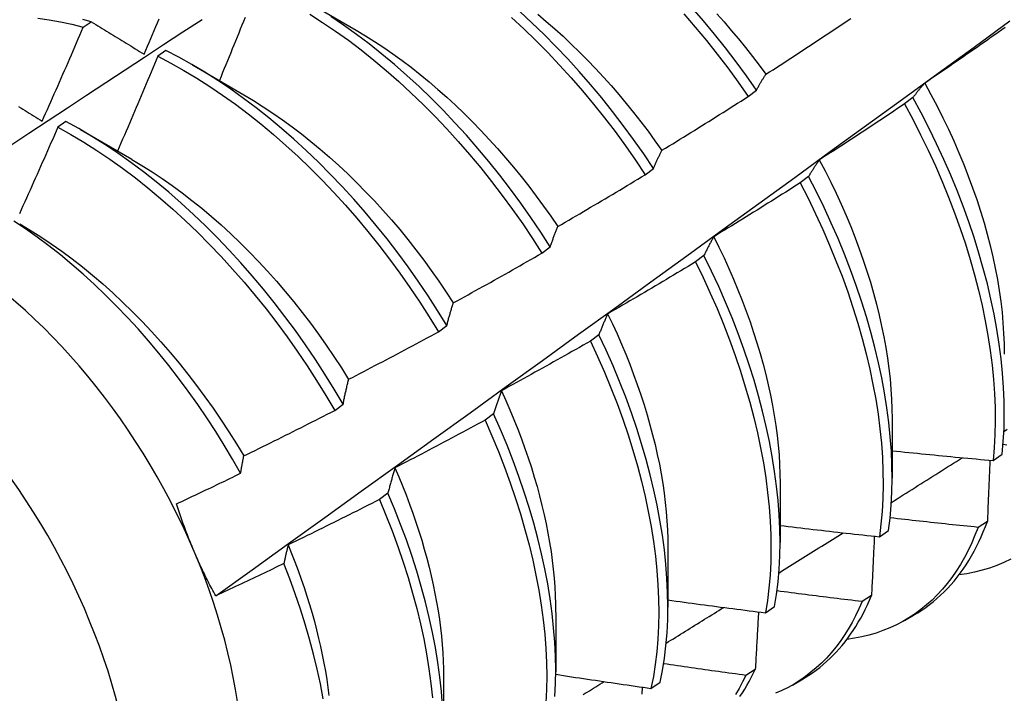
# Model space of a CAD drawing. Header units: inches. Extents: x 16 to 426, y 46 to 198.
# Tile 79 of 111: x 385.084 to 385.39, y 171.714 to 171.923. Entities that reach past the tile are written whole.
import ezdxf

# ---------------------------------------------------------------- set-up
doc = ezdxf.new("R2010")
doc.units = ezdxf.units.IN
doc.header["$MEASUREMENT"] = 0
doc.layers.add('Visible Edges(ANSI)', color=7, linetype='Continuous', lineweight=25)
doc.layers.add('Visible Tangent Edges(ANSI)', color=7, linetype='Continuous', lineweight=25)

msp = doc.modelspace()

# ---------------------------------------------------------------- linework, layer by layer
at = {"layer": 'Visible Edges(ANSI)'}
for p, q in [((385.17289, 171.92898), (385.18884, 171.91975)), ((385.10417, 171.92068), (385.10668, 171.92238)), ((385.1298, 171.91342), (385.12729, 171.91164)), ((385.1381, 171.90894), (385.15405, 171.89971)), ((385.31049, 171.89916), (385.31307, 171.90112)), ((385.36164, 171.89883), (385.35903, 171.89685)), ((385.0988, 171.89141), (385.0963, 171.88962)), ((385.1033, 171.8889), (385.11925, 171.87967)), ((385.27855, 171.87487), (385.28113, 171.87683)), ((385.32925, 171.87431), (385.32663, 171.87233)), ((385.24652, 171.85051), (385.24911, 171.85248)), ((385.29677, 171.84977), (385.29414, 171.84778)), ((385.21441, 171.82612), (385.217, 171.82809)), ((385.26419, 171.8252), (385.26155, 171.82321)), ((385.18221, 171.80167), (385.18481, 171.80365)), ((385.23151, 171.80061), (385.22887, 171.79863)), ((385.35521, 171.7991), (385.35518, 171.78066)), ((385.38648, 171.78613), (385.38932, 171.78805)), ((385.32041, 171.77906), (385.32039, 171.76062)), ((385.19873, 171.77602), (385.19608, 171.77403)), ((385.38472, 171.76724), (385.38182, 171.76537)), ((385.35122, 171.76245), (385.35407, 171.76436)), ((385.28561, 171.75902), (385.28559, 171.74058)), ((385.34877, 171.74419), (385.34586, 171.74233)), ((385.25081, 171.73898), (385.25079, 171.72054)), ((385.31584, 171.73886), (385.3187, 171.74077)), ((385.35903, 171.73646), (385.36185, 171.73808)), ((385.3127, 171.72125), (385.30979, 171.7194)), ((385.21601, 171.71894), (385.21599, 171.7005)), ((385.28034, 171.71538), (385.28322, 171.71727)), ((385.32424, 171.71642), (385.32705, 171.71804))]:
    msp.add_line(p, q, dxfattribs=at)
at = {"layer": 'Visible Edges(ANSI)', "flags": 128}
for points in [[(385.28113, 171.87683), (385.27809, 171.88135), (385.27496, 171.88581), (385.27174, 171.89019), (385.26845, 171.89449), (385.26507, 171.89872), (385.26162, 171.90285), (385.2581, 171.9069), (385.25452, 171.91084), (385.25087, 171.91468), (385.24717, 171.91842), (385.24341, 171.92204), (385.23961, 171.92555)], [(385.31307, 171.90112), (385.30995, 171.90558), (385.30674, 171.90997), (385.30344, 171.91428), (385.30007, 171.91851), (385.29663, 171.92265), (385.29311, 171.9267)], [(385.04556, 171.86009), (385.05152, 171.86406), (385.05749, 171.86803), (385.06345, 171.87199), (385.06942, 171.87595), (385.07538, 171.8799), (385.08135, 171.88385), (385.08732, 171.8878), (385.09328, 171.89174), (385.09925, 171.89568), (385.10522, 171.89961), (385.11119, 171.90354), (385.11717, 171.90746), (385.12314, 171.91138), (385.12911, 171.91529), (385.13508, 171.9192), (385.14106, 171.92311)], [(385.09013, 171.9235), (385.0936, 171.923), (385.09709, 171.92237), (385.10062, 171.92159), (385.10417, 171.92068)], [(385.10668, 171.92238), (385.10405, 171.92306)], [(385.10668, 171.92238), (385.10736, 171.92196), (385.10803, 171.92155), (385.1087, 171.92113), (385.10938, 171.92072), (385.11005, 171.9203), (385.11073, 171.91989), (385.11141, 171.91947), (385.11209, 171.91905), (385.11276, 171.91863), (385.11344, 171.91822), (385.11412, 171.9178), (385.11481, 171.91738), (385.11549, 171.91696), (385.11617, 171.91654), (385.11685, 171.91612), (385.11754, 171.91569), (385.11822, 171.91527), (385.11891, 171.91485), (385.1196, 171.91443), (385.12028, 171.914), (385.12097, 171.91358), (385.12166, 171.91315), (385.12235, 171.91273), (385.12304, 171.9123)], [(385.12304, 171.9123), (385.12356, 171.91352), (385.12408, 171.91474), (385.1246, 171.91596), (385.12512, 171.91719), (385.12563, 171.91841), (385.12615, 171.91963), (385.12666, 171.92085), (385.12717, 171.92207), (385.12769, 171.9233)], [(385.14528, 171.74409), (385.15659, 171.75222), (385.16788, 171.76035), (385.17917, 171.76847), (385.19044, 171.7766), (385.2017, 171.78473), (385.21296, 171.79285), (385.2242, 171.80098), (385.23544, 171.8091), (385.24666, 171.81722), (385.25787, 171.82534), (385.26908, 171.83346), (385.28027, 171.84158), (385.29146, 171.84969), (385.30263, 171.85781), (385.3138, 171.86592), (385.32495, 171.87402), (385.3361, 171.88213), (385.34724, 171.89023), (385.35837, 171.89833), (385.36949, 171.90643), (385.3806, 171.91452), (385.3917, 171.92261)], [(385.15438, 171.92371), (385.15389, 171.92249), (385.1534, 171.92126), (385.1529, 171.92004), (385.15241, 171.91881), (385.15191, 171.91759), (385.15142, 171.91636), (385.15092, 171.91514), (385.15042, 171.91391), (385.14993, 171.91269), (385.14943, 171.91146), (385.14893, 171.91024), (385.14843, 171.90902), (385.14792, 171.9078), (385.14742, 171.90657), (385.14692, 171.90535), (385.14642, 171.90413)], [(385.17444, 171.92475), (385.17846, 171.92217), (385.18247, 171.91946), (385.18645, 171.9166), (385.1904, 171.9136), (385.19433, 171.91047), (385.19821, 171.90721), (385.20206, 171.90383), (385.20587, 171.90032), (385.20962, 171.8967), (385.21333, 171.89296), (385.21697, 171.88912), (385.22055, 171.88517), (385.22407, 171.88113), (385.22752, 171.87699), (385.23089, 171.87277), (385.23419, 171.86846), (385.2374, 171.86407), (385.24053, 171.85962), (385.24357, 171.8551), (385.24652, 171.85051)], [(385.24911, 171.85248), (385.24615, 171.85706), (385.24311, 171.86158), (385.23997, 171.86603), (385.23675, 171.87041), (385.23345, 171.87471), (385.23007, 171.87893), (385.22662, 171.88306), (385.22309, 171.8871), (385.21951, 171.89103), (385.21586, 171.89487), (385.21215, 171.8986), (385.20839, 171.90221), (385.20458, 171.90571), (385.20073, 171.90909), (385.19684, 171.91234), (385.19291, 171.91546), (385.18896, 171.91844), (385.18497, 171.92129), (385.18097, 171.92399)], [(385.23709, 171.92366), (385.24089, 171.92015), (385.24464, 171.91652), (385.24834, 171.91278), (385.25198, 171.90893), (385.25556, 171.90497), (385.25908, 171.90092), (385.26252, 171.89678), (385.26589, 171.89255), (385.26918, 171.88824), (385.27239, 171.88385), (385.27551, 171.87939), (385.27855, 171.87487)], [(385.24524, 171.92467), (385.24787, 171.92246), (385.25048, 171.92018), (385.25306, 171.91784), (385.25562, 171.91543), (385.25815, 171.91296), (385.26065, 171.91044), (385.26312, 171.90785), (385.26556, 171.90521), (385.26796, 171.90252), (385.27033, 171.89978), (385.27266, 171.89699), (385.27496, 171.89416), (385.27721, 171.89128), (385.27942, 171.88837), (385.28159, 171.88541), (385.28371, 171.88242)], [(385.29057, 171.92478), (385.29408, 171.92072), (385.29752, 171.91657), (385.30088, 171.91234), (385.30417, 171.90802), (385.30737, 171.90363), (385.31049, 171.89916)], [(385.30075, 171.92486), (385.30303, 171.9223), (385.30527, 171.9197), (385.30748, 171.91705), (385.30966, 171.91435), (385.3118, 171.91162), (385.3139, 171.90885), (385.31596, 171.90604)], [(385.316, 171.90606), (385.3171, 171.90677), (385.31821, 171.90748), (385.31931, 171.9082), (385.32042, 171.90891), (385.32152, 171.90962), (385.32262, 171.91034), (385.32373, 171.91106), (385.32483, 171.91178), (385.32593, 171.9125), (385.32703, 171.91322), (385.32813, 171.91394), (385.32923, 171.91466), (385.33032, 171.91538), (385.33142, 171.91611), (385.33252, 171.91683), (385.33361, 171.91756), (385.33471, 171.91828), (385.33581, 171.91901), (385.3369, 171.91974), (385.33799, 171.92047), (385.33909, 171.9212), (385.34018, 171.92194), (385.34127, 171.92267), (385.34236, 171.9234)], [(385.09143, 171.89148), (385.09197, 171.89269), (385.09251, 171.8939), (385.09305, 171.89512), (385.09359, 171.89633), (385.09413, 171.89754), (385.09467, 171.89876), (385.0952, 171.89997), (385.09574, 171.90119), (385.09627, 171.90241), (385.0968, 171.90362), (385.09733, 171.90484), (385.09787, 171.90605), (385.0984, 171.90727), (385.09893, 171.90849), (385.09945, 171.90971), (385.09998, 171.91092), (385.10051, 171.91214), (385.10103, 171.91336), (385.10156, 171.91458), (385.10208, 171.9158), (385.10261, 171.91702), (385.10313, 171.91824), (385.10365, 171.91946), (385.10417, 171.92068)], [(385.18885, 171.91974), (385.19172, 171.91803), (385.19458, 171.91624), (385.19743, 171.91436), (385.20027, 171.9124), (385.2031, 171.91035), (385.20591, 171.90822), (385.2087, 171.90602), (385.21148, 171.90374), (385.21423, 171.90138), (385.21696, 171.89895), (385.21966, 171.89646), (385.22233, 171.89389), (385.22497, 171.89127), (385.22758, 171.88858), (385.23015, 171.88583), (385.23269, 171.88302), (385.23519, 171.88016), (385.23764, 171.87725), (385.24005, 171.87428), (385.24242, 171.87127), (385.24474, 171.86821), (385.24701, 171.86511), (385.24923, 171.86197), (385.2514, 171.85879)], [(385.39025, 171.92057), (385.38918, 171.91981), (385.3881, 171.91905), (385.38702, 171.91829), (385.38594, 171.91753), (385.38487, 171.91678), (385.38379, 171.91602), (385.38271, 171.91527), (385.38162, 171.91451), (385.38054, 171.91376), (385.37946, 171.91301), (385.37838, 171.91226), (385.37729, 171.91151), (385.37621, 171.91076), (385.37512, 171.91001), (385.37404, 171.90927), (385.37295, 171.90852), (385.37187, 171.90778), (385.37078, 171.90703), (385.36969, 171.90629), (385.3686, 171.90555), (385.36751, 171.90481), (385.36642, 171.90407), (385.36533, 171.90333)], [(385.217, 171.82809), (385.21414, 171.83272), (385.21118, 171.83729), (385.20813, 171.84181), (385.20498, 171.84625), (385.20176, 171.85063), (385.19845, 171.85492), (385.19507, 171.85914), (385.19161, 171.86326), (385.18809, 171.86729), (385.18449, 171.87123), (385.18084, 171.87506), (385.17713, 171.87878), (385.17337, 171.88238), (385.16956, 171.88587), (385.1657, 171.88924), (385.16181, 171.89249), (385.15788, 171.8956), (385.15392, 171.89857), (385.14994, 171.90141), (385.14593, 171.90411), (385.14191, 171.90666), (385.13788, 171.90907), (385.13384, 171.91132), (385.1298, 171.91342)], [(385.12729, 171.91164), (385.12678, 171.91042), (385.12627, 171.90919), (385.12576, 171.90796), (385.12525, 171.90673), (385.12473, 171.90551), (385.12422, 171.90428), (385.1237, 171.90305), (385.12319, 171.90182), (385.12267, 171.9006), (385.12215, 171.89937), (385.12163, 171.89815), (385.12111, 171.89692), (385.12059, 171.8957), (385.12007, 171.89447), (385.11955, 171.89325), (385.11903, 171.89202), (385.11851, 171.8908), (385.11798, 171.88957), (385.11746, 171.88835), (385.11693, 171.88713), (385.1164, 171.8859), (385.11588, 171.88468), (385.11535, 171.88346), (385.11482, 171.88223)], [(385.12729, 171.91164), (385.13134, 171.90953), (385.13538, 171.90727), (385.13941, 171.90486), (385.14343, 171.90229), (385.14743, 171.89958), (385.15141, 171.89673), (385.15537, 171.89375), (385.1593, 171.89062), (385.16319, 171.88737), (385.16704, 171.88399), (385.17084, 171.8805), (385.1746, 171.87688), (385.17831, 171.87315), (385.18196, 171.86931), (385.18554, 171.86537), (385.18907, 171.86133), (385.19252, 171.8572), (385.1959, 171.85298), (385.1992, 171.84868), (385.20241, 171.8443), (385.20555, 171.83985), (385.20859, 171.83533), (385.21155, 171.83075), (385.21441, 171.82612)], [(385.31307, 171.90112), (385.31319, 171.90134), (385.3133, 171.90156), (385.31342, 171.90178), (385.31354, 171.90199), (385.31366, 171.9022), (385.31378, 171.90242), (385.3139, 171.90263), (385.31402, 171.90284), (385.31414, 171.90305), (385.31426, 171.90326), (385.31438, 171.90347), (385.3145, 171.90367), (385.31462, 171.90388), (385.31475, 171.90408), (385.31487, 171.90428), (385.31499, 171.90449), (385.31512, 171.90469), (385.31524, 171.90489), (385.31537, 171.90508), (385.31549, 171.90528), (385.31562, 171.90548), (385.31574, 171.90567), (385.31587, 171.90587), (385.316, 171.90606)], [(385.36533, 171.90333), (385.36517, 171.90316), (385.36501, 171.90298), (385.36485, 171.9028), (385.36469, 171.90262), (385.36454, 171.90244), (385.36438, 171.90226), (385.36422, 171.90208), (385.36406, 171.9019), (385.36391, 171.90171), (385.36375, 171.90153), (385.3636, 171.90134), (385.36344, 171.90115), (385.36329, 171.90097), (385.36314, 171.90078), (385.36299, 171.90059), (385.36283, 171.90039), (385.36268, 171.9002), (385.36253, 171.90001), (385.36238, 171.89981), (385.36223, 171.89962), (385.36208, 171.89942), (385.36194, 171.89922), (385.36179, 171.89903), (385.36164, 171.89883)], [(385.36529, 171.90333), (385.36723, 171.89976), (385.36911, 171.89618), (385.37091, 171.89258), (385.37264, 171.88897), (385.3743, 171.88534), (385.37588, 171.88171), (385.37738, 171.87808), (385.37881, 171.87444), (385.38015, 171.87081), (385.38141, 171.86719), (385.38259, 171.86358), (385.38369, 171.85998), (385.38469, 171.8564), (385.38561, 171.85285), (385.38644, 171.84932), (385.38718, 171.84581), (385.38784, 171.84234), (385.3884, 171.8389), (385.38888, 171.8355), (385.38927, 171.83214), (385.38957, 171.82883), (385.38978, 171.82556), (385.38991, 171.82234), (385.38995, 171.81918)], [(385.15403, 171.89968), (385.15704, 171.89788), (385.16004, 171.89599), (385.16303, 171.89401), (385.16601, 171.89194), (385.16897, 171.88978), (385.17191, 171.88753), (385.17484, 171.8852), (385.17774, 171.88279), (385.18061, 171.8803), (385.18346, 171.87774), (385.18627, 171.8751), (385.18905, 171.87238), (385.1918, 171.8696), (385.19451, 171.86675), (385.19718, 171.86383), (385.1998, 171.86085), (385.20238, 171.85781), (385.2049, 171.85471), (385.20738, 171.85155), (385.20981, 171.84835), (385.21218, 171.84509), (385.2145, 171.84179), (385.21676, 171.83845), (385.21896, 171.83507)], [(385.28373, 171.88245), (385.28486, 171.88313), (385.28598, 171.88382), (385.2871, 171.88451), (385.28822, 171.88519), (385.28934, 171.88588), (385.29046, 171.88657), (385.29158, 171.88726), (385.29269, 171.88796), (385.29381, 171.88865), (385.29493, 171.88934), (385.29604, 171.89004), (385.29716, 171.89073), (385.29827, 171.89143), (385.29939, 171.89213), (385.3005, 171.89283), (385.30161, 171.89353), (385.30273, 171.89423), (385.30384, 171.89493), (385.30495, 171.89563), (385.30606, 171.89634), (385.30717, 171.89704), (385.30828, 171.89775), (385.30939, 171.89846), (385.31049, 171.89916)], [(385.38932, 171.78805), (385.38968, 171.79203), (385.3899, 171.7961), (385.38998, 171.80026), (385.38993, 171.80451), (385.38975, 171.80885), (385.38943, 171.81325), (385.38898, 171.81773), (385.38839, 171.82227), (385.38767, 171.82687), (385.38682, 171.83152), (385.38583, 171.83622), (385.38472, 171.84096), (385.38347, 171.84573), (385.38209, 171.85053), (385.38059, 171.85536), (385.37896, 171.8602), (385.37721, 171.86506), (385.37533, 171.86992), (385.37334, 171.87477), (385.37122, 171.87962), (385.36899, 171.88446), (385.36665, 171.88927), (385.3642, 171.89407), (385.36164, 171.89883)], [(385.08412, 171.896), (385.08478, 171.89559), (385.08545, 171.89518), (385.08611, 171.89477), (385.08677, 171.89436), (385.08743, 171.89395), (385.0881, 171.89354), (385.08876, 171.89313), (385.08943, 171.89271), (385.0901, 171.8923), (385.09077, 171.89189), (385.09143, 171.89148)], [(385.35903, 171.89685), (385.35793, 171.89611), (385.35684, 171.89538), (385.35575, 171.89464), (385.35465, 171.89391), (385.35356, 171.89318), (385.35246, 171.89245), (385.35136, 171.89172), (385.35026, 171.89099), (385.34917, 171.89027), (385.34807, 171.88954), (385.34697, 171.88881), (385.34587, 171.88809), (385.34477, 171.88737), (385.34366, 171.88664), (385.34256, 171.88592), (385.34146, 171.8852), (385.34036, 171.88448), (385.33925, 171.88377), (385.33815, 171.88305), (385.33704, 171.88233), (385.33594, 171.88162), (385.33483, 171.8809), (385.33372, 171.88019), (385.33262, 171.87948)], [(385.35903, 171.89685), (385.36158, 171.89208), (385.36402, 171.88729), (385.36636, 171.88247), (385.36858, 171.87763), (385.37068, 171.87278), (385.37267, 171.86793), (385.37453, 171.86307), (385.37628, 171.85822), (385.3779, 171.85337), (385.37939, 171.84855), (385.38076, 171.84375), (385.38199, 171.83898), (385.3831, 171.83424), (385.38408, 171.82954), (385.38492, 171.8249), (385.38563, 171.8203), (385.38621, 171.81577), (385.38665, 171.8113), (385.38696, 171.80689), (385.38713, 171.80257), (385.38717, 171.79832), (385.38707, 171.79417), (385.38684, 171.7901), (385.38648, 171.78613)], [(385.18481, 171.80365), (385.18204, 171.80833), (385.17917, 171.81295), (385.1762, 171.81752), (385.17314, 171.82203), (385.17, 171.82647), (385.16677, 171.83084), (385.16346, 171.83514), (385.16007, 171.83934), (385.15661, 171.84346), (385.15308, 171.84749), (385.14948, 171.85142), (385.14582, 171.85524), (385.14211, 171.85895), (385.13835, 171.86256), (385.13453, 171.86604), (385.13068, 171.8694), (385.12678, 171.87263), (385.12285, 171.87574), (385.11889, 171.87871), (385.1149, 171.88154), (385.1109, 171.88423), (385.10688, 171.88677), (385.10284, 171.88917), (385.0988, 171.89141)], [(385.0963, 171.88962), (385.09576, 171.8884), (385.09523, 171.88718), (385.09469, 171.88595), (385.09416, 171.88473), (385.09362, 171.88351), (385.09308, 171.88228), (385.09254, 171.88106), (385.092, 171.87984), (385.09146, 171.87862), (385.09092, 171.87739), (385.09038, 171.87617), (385.08984, 171.87495), (385.08929, 171.87373), (385.08875, 171.87251), (385.0882, 171.87129), (385.08766, 171.87007), (385.08711, 171.86885), (385.08656, 171.86763), (385.08601, 171.86641), (385.08547, 171.86519), (385.08492, 171.86398), (385.08436, 171.86276)], [(385.0963, 171.88962), (385.10034, 171.88737), (385.10437, 171.88496), (385.10839, 171.88241), (385.1124, 171.87971), (385.11638, 171.87687), (385.12034, 171.87389), (385.12426, 171.87077), (385.12816, 171.86753), (385.13201, 171.86416), (385.13582, 171.86067), (385.13958, 171.85706), (385.14329, 171.85333), (385.14694, 171.8495), (385.15053, 171.84557), (385.15406, 171.84153), (385.15752, 171.83741), (385.1609, 171.83319), (385.1642, 171.82889), (385.16743, 171.82452), (385.17057, 171.82007), (385.17362, 171.81556), (385.17658, 171.81098), (385.17944, 171.80635), (385.18221, 171.80167)], [(385.28113, 171.87683), (385.28123, 171.87708), (385.28134, 171.87732), (385.28144, 171.87757), (385.28155, 171.87781), (385.28165, 171.87805), (385.28176, 171.8783), (385.28186, 171.87854), (385.28197, 171.87877), (385.28208, 171.87901), (385.28219, 171.87925), (385.28229, 171.87949), (385.2824, 171.87972), (385.28251, 171.87995), (385.28262, 171.88019), (385.28273, 171.88042), (385.28284, 171.88065), (385.28295, 171.88088), (385.28306, 171.8811), (385.28317, 171.88133), (385.28328, 171.88156), (385.2834, 171.88178), (385.28351, 171.88201), (385.28362, 171.88223), (385.28373, 171.88245)], [(385.11924, 171.87961), (385.12239, 171.87774), (385.12553, 171.87576), (385.12865, 171.87369), (385.13176, 171.87152), (385.13485, 171.86925), (385.13792, 171.86689), (385.14097, 171.86444), (385.14399, 171.8619), (385.14698, 171.85926), (385.14994, 171.85655), (385.15286, 171.85375), (385.15574, 171.85086), (385.15859, 171.8479), (385.16138, 171.84487), (385.16414, 171.84177), (385.16685, 171.8386), (385.1695, 171.83537), (385.17211, 171.83208), (385.17466, 171.82874), (385.17715, 171.82534), (385.17958, 171.8219), (385.18195, 171.81841), (385.18426, 171.81488), (385.1865, 171.81131)], [(385.33262, 171.87948), (385.33247, 171.87928), (385.33232, 171.87907), (385.33218, 171.87887), (385.33203, 171.87866), (385.33189, 171.87845), (385.33174, 171.87824), (385.3316, 171.87804), (385.33146, 171.87782), (385.33132, 171.87761), (385.33118, 171.8774), (385.33103, 171.87719), (385.33089, 171.87697), (385.33075, 171.87676), (385.33062, 171.87654), (385.33048, 171.87632), (385.33034, 171.8761), (385.3302, 171.87588), (385.33006, 171.87566), (385.32993, 171.87544), (385.32979, 171.87521), (385.32966, 171.87499), (385.32952, 171.87476), (385.32939, 171.87454), (385.32925, 171.87431)], [(385.33258, 171.87946), (385.33438, 171.87604), (385.33611, 171.8726), (385.33777, 171.86915), (385.33936, 171.8657), (385.34088, 171.86223), (385.34232, 171.85876), (385.34369, 171.85529), (385.34499, 171.85183), (385.34621, 171.84837), (385.34735, 171.84491), (385.34842, 171.84147), (385.34941, 171.83805), (385.35032, 171.83464), (385.35116, 171.83125), (385.35192, 171.82788), (385.35259, 171.82454), (385.3532, 171.82123), (385.35372, 171.81795), (385.35416, 171.8147), (385.35452, 171.8115), (385.35481, 171.80833), (385.35501, 171.80521), (385.35513, 171.80213), (385.35518, 171.79911)], [(385.2514, 171.85879), (385.25254, 171.85945), (385.25368, 171.86011), (385.25482, 171.86077), (385.25595, 171.86143), (385.25709, 171.86209), (385.25822, 171.86275), (385.25936, 171.86342), (385.26049, 171.86408), (385.26162, 171.86475), (385.26276, 171.86542), (385.26389, 171.86608), (385.26502, 171.86675), (385.26615, 171.86742), (385.26728, 171.86809), (385.26841, 171.86877), (385.26954, 171.86944), (385.27067, 171.87012), (385.27179, 171.87079), (385.27292, 171.87147), (385.27405, 171.87214), (385.27517, 171.87282), (385.2763, 171.8735), (385.27742, 171.87418), (385.27855, 171.87487)], [(385.35407, 171.76436), (385.35455, 171.76824), (385.35489, 171.77223), (385.35511, 171.7763), (385.35518, 171.78047), (385.35513, 171.78473), (385.35494, 171.78907), (385.35461, 171.79348), (385.35415, 171.79796), (385.35356, 171.8025), (385.35283, 171.8071), (385.35197, 171.81176), (385.35097, 171.81646), (385.34985, 171.8212), (385.34859, 171.82598), (385.34721, 171.83078), (385.3457, 171.83561), (385.34406, 171.84045), (385.3423, 171.84531), (385.34042, 171.85016), (385.33842, 171.85502), (385.3363, 171.85987), (385.33406, 171.86471), (385.33171, 171.86952), (385.32925, 171.87431)], [(385.32663, 171.87233), (385.32552, 171.87162), (385.32441, 171.87091), (385.3233, 171.87021), (385.32219, 171.8695), (385.32108, 171.8688), (385.31996, 171.86809), (385.31885, 171.86739), (385.31773, 171.86669), (385.31662, 171.86599), (385.3155, 171.86529), (385.31439, 171.86459), (385.31327, 171.86389), (385.31215, 171.8632), (385.31103, 171.8625), (385.30991, 171.86181), (385.30879, 171.86111), (385.30767, 171.86042), (385.30655, 171.85973), (385.30543, 171.85904), (385.30431, 171.85835), (385.30319, 171.85766), (385.30206, 171.85698), (385.30094, 171.85629), (385.29982, 171.85561)], [(385.32663, 171.87233), (385.32908, 171.86754), (385.33142, 171.86272), (385.33365, 171.85788), (385.33576, 171.85303), (385.33775, 171.84818), (385.33963, 171.84332), (385.34138, 171.83846), (385.34301, 171.83362), (385.34451, 171.8288), (385.34588, 171.82399), (385.34713, 171.81922), (385.34824, 171.81448), (385.34922, 171.80978), (385.35008, 171.80513), (385.35079, 171.80053), (385.35138, 171.796), (385.35183, 171.79152), (385.35214, 171.78711), (385.35232, 171.78278), (385.35237, 171.77854), (385.35228, 171.77437), (385.35206, 171.7703), (385.35171, 171.76632), (385.35122, 171.76245)], [(385.15301, 171.78216), (385.15052, 171.78653), (385.14794, 171.79086), (385.14527, 171.79514), (385.14252, 171.79937), (385.13968, 171.80354), (385.13676, 171.80764), (385.13377, 171.81168), (385.13071, 171.81564), (385.12759, 171.81951), (385.12441, 171.8233), (385.12117, 171.82699), (385.11787, 171.83058), (385.11452, 171.83408), (385.11112, 171.83748), (385.10768, 171.84076), (385.10419, 171.84394), (385.10066, 171.84701), (385.0971, 171.84996), (385.09351, 171.85279), (385.0899, 171.85548), (385.08628, 171.85804), (385.08264, 171.86047)], [(385.08446, 171.8596), (385.08773, 171.85765), (385.091, 171.85559), (385.09426, 171.85342), (385.09749, 171.85113), (385.10071, 171.84874), (385.10391, 171.84624), (385.10707, 171.84365), (385.11021, 171.84095), (385.11332, 171.83816), (385.11639, 171.83528), (385.11942, 171.83232), (385.12241, 171.82927), (385.12536, 171.82614), (385.12826, 171.82293), (385.13111, 171.81966), (385.1339, 171.81631), (385.13664, 171.81291), (385.13932, 171.80944), (385.14194, 171.80591), (385.14449, 171.80233), (385.14697, 171.7987), (385.14938, 171.79503), (385.15172, 171.79131), (385.15397, 171.78755)], [(385.24911, 171.85248), (385.2492, 171.85276), (385.24929, 171.85303), (385.24938, 171.85331), (385.24948, 171.85358), (385.24957, 171.85385), (385.24966, 171.85412), (385.24975, 171.85439), (385.24985, 171.85466), (385.24994, 171.85492), (385.25004, 171.85519), (385.25013, 171.85545), (385.25023, 171.85572), (385.25032, 171.85598), (385.25042, 171.85624), (385.25052, 171.8565), (385.25061, 171.85676), (385.25071, 171.85702), (385.25081, 171.85727), (385.25091, 171.85753), (385.25101, 171.85778), (385.2511, 171.85804), (385.2512, 171.85829), (385.2513, 171.85854), (385.2514, 171.85879)], [(385.29982, 171.85561), (385.29968, 171.85537), (385.29955, 171.85514), (385.29942, 171.85491), (385.29929, 171.85468), (385.29916, 171.85444), (385.29903, 171.8542), (385.2989, 171.85397), (385.29877, 171.85373), (385.29864, 171.85349), (385.29851, 171.85325), (385.29838, 171.85301), (385.29826, 171.85276), (385.29813, 171.85252), (385.298, 171.85227), (385.29788, 171.85203), (385.29775, 171.85178), (385.29763, 171.85153), (385.2975, 171.85128), (385.29738, 171.85103), (385.29726, 171.85078), (385.29713, 171.85053), (385.29701, 171.85028), (385.29689, 171.85002), (385.29677, 171.84977)], [(385.2998, 171.85561), (385.30144, 171.85233), (385.30301, 171.84904), (385.30451, 171.84574), (385.30596, 171.84244), (385.30733, 171.83913), (385.30865, 171.83582), (385.30989, 171.83251), (385.31108, 171.82921), (385.31219, 171.82591), (385.31323, 171.82262), (385.31421, 171.81934), (385.31512, 171.81608), (385.31596, 171.81284), (385.31673, 171.80961), (385.31742, 171.80641), (385.31805, 171.80324), (385.3186, 171.80009), (385.31908, 171.79697), (385.31949, 171.79389), (385.31982, 171.79085), (385.32008, 171.78784), (385.32026, 171.78487), (385.32036, 171.78195), (385.32039, 171.77908)], [(385.219, 171.83508), (385.22016, 171.83571), (385.22131, 171.83635), (385.22246, 171.83698), (385.22361, 171.83761), (385.22476, 171.83825), (385.22592, 171.83889), (385.22706, 171.83952), (385.22821, 171.84016), (385.22936, 171.8408), (385.23051, 171.84144), (385.23166, 171.84208), (385.2328, 171.84272), (385.23395, 171.84337), (385.2351, 171.84401), (385.23624, 171.84466), (385.23739, 171.8453), (385.23853, 171.84595), (385.23967, 171.8466), (385.24081, 171.84725), (385.24196, 171.8479), (385.2431, 171.84855), (385.24424, 171.84921), (385.24538, 171.84986), (385.24652, 171.85051)], [(385.3187, 171.74077), (385.3193, 171.74455), (385.31977, 171.74844), (385.32011, 171.75243), (385.32032, 171.75651), (385.32039, 171.76069), (385.32032, 171.76495), (385.32012, 171.76929), (385.31979, 171.7737), (385.31932, 171.77819), (385.31872, 171.78273), (385.31798, 171.78734), (385.31711, 171.792), (385.31611, 171.7967), (385.31498, 171.80144), (385.31372, 171.80622), (385.31232, 171.81103), (385.31081, 171.81586), (385.30916, 171.8207), (385.30739, 171.82555), (385.3055, 171.83041), (385.30349, 171.83527), (385.30137, 171.84012), (385.29913, 171.84495), (385.29677, 171.84977)], [(385.29414, 171.84778), (385.29301, 171.8471), (385.29189, 171.84642), (385.29076, 171.84574), (385.28963, 171.84506), (385.2885, 171.84438), (385.28737, 171.84371), (385.28624, 171.84303), (385.28511, 171.84236), (385.28398, 171.84169), (385.28285, 171.84101), (385.28171, 171.84034), (385.28058, 171.83967), (385.27945, 171.839), (385.27831, 171.83833), (385.27718, 171.83767), (385.27604, 171.837), (385.27491, 171.83634), (385.27377, 171.83567), (385.27263, 171.83501), (385.27149, 171.83435), (385.27035, 171.83369), (385.26922, 171.83303), (385.26808, 171.83237), (385.26693, 171.83171)], [(385.29414, 171.84778), (385.29649, 171.84297), (385.29872, 171.83813), (385.30084, 171.83328), (385.30284, 171.82842), (385.30472, 171.82357), (385.30648, 171.81871), (385.30811, 171.81387), (385.30962, 171.80904), (385.311, 171.80424), (385.31226, 171.79946), (385.31338, 171.79472), (385.31437, 171.79002), (385.31523, 171.78537), (385.31596, 171.78077), (385.31655, 171.77622), (385.31701, 171.77174), (385.31733, 171.76733), (385.31752, 171.763), (385.31757, 171.75875), (385.31749, 171.75458), (385.31728, 171.7505), (385.31693, 171.74652), (385.31645, 171.74264), (385.31584, 171.73886)], [(385.217, 171.82809), (385.21708, 171.82839), (385.21716, 171.8287), (385.21724, 171.829), (385.21732, 171.8293), (385.2174, 171.8296), (385.21748, 171.8299), (385.21756, 171.8302), (385.21765, 171.83049), (385.21773, 171.83079), (385.21781, 171.83108), (385.21789, 171.83138), (385.21798, 171.83167), (385.21806, 171.83196), (385.21814, 171.83225), (385.21823, 171.83254), (385.21831, 171.83282), (385.2184, 171.83311), (385.21848, 171.8334), (385.21857, 171.83368), (385.21866, 171.83396), (385.21874, 171.83424), (385.21883, 171.83453), (385.21892, 171.8348), (385.219, 171.83508)], [(385.26693, 171.83171), (385.26681, 171.83145), (385.26669, 171.83119), (385.26658, 171.83093), (385.26646, 171.83067), (385.26634, 171.83041), (385.26622, 171.83014), (385.2661, 171.82988), (385.26599, 171.82961), (385.26587, 171.82934), (385.26576, 171.82907), (385.26564, 171.8288), (385.26553, 171.82853), (385.26541, 171.82826), (385.2653, 171.82799), (385.26519, 171.82771), (385.26507, 171.82744), (385.26496, 171.82716), (385.26485, 171.82689), (385.26474, 171.82661), (385.26463, 171.82633), (385.26452, 171.82605), (385.26441, 171.82577), (385.2643, 171.82548), (385.26419, 171.8252)], [(385.26689, 171.83171), (385.26837, 171.82858), (385.2698, 171.82544), (385.27118, 171.82229), (385.2725, 171.81914), (385.27375, 171.816), (385.27495, 171.81285), (385.27609, 171.8097), (385.27717, 171.80657), (385.27819, 171.80344), (385.27914, 171.80032), (385.28003, 171.79721), (385.28086, 171.79412), (385.28162, 171.79105), (385.28231, 171.788), (385.28294, 171.78497), (385.2835, 171.78197), (385.28399, 171.77899), (385.28441, 171.77604), (385.28477, 171.77312), (385.28506, 171.77024), (385.28529, 171.76739), (385.28544, 171.76457), (385.28553, 171.7618), (385.28556, 171.75906)], [(385.18653, 171.81134), (385.1877, 171.81194), (385.18887, 171.81255), (385.19003, 171.81315), (385.1912, 171.81376), (385.19237, 171.81437), (385.19353, 171.81497), (385.1947, 171.81558), (385.19586, 171.8162), (385.19702, 171.81681), (385.19819, 171.81742), (385.19935, 171.81804), (385.20051, 171.81865), (385.20167, 171.81927), (385.20283, 171.81988), (385.20399, 171.8205), (385.20515, 171.82112), (385.20631, 171.82174), (385.20747, 171.82236), (385.20863, 171.82299), (385.20978, 171.82361), (385.21094, 171.82424), (385.2121, 171.82486), (385.21325, 171.82549), (385.21441, 171.82612)], [(385.28322, 171.71727), (385.28394, 171.72095), (385.28454, 171.72474), (385.285, 171.72863), (385.28533, 171.73263), (385.28553, 171.73672), (385.28559, 171.7409), (385.28551, 171.74516), (385.28531, 171.74951), (385.28497, 171.75393), (385.28449, 171.75841), (385.28388, 171.76297), (385.28313, 171.76757), (385.28226, 171.77223), (385.28125, 171.77694), (385.28011, 171.78169), (385.27884, 171.78647), (385.27744, 171.79127), (385.27591, 171.7961), (385.27426, 171.80095), (385.27249, 171.8058), (385.27059, 171.81066), (385.26857, 171.81552), (385.26644, 171.82037), (385.26419, 171.8252)], [(385.26155, 171.82321), (385.26041, 171.82256), (385.25927, 171.82191), (385.25812, 171.82125), (385.25698, 171.8206), (385.25583, 171.81995), (385.25469, 171.8193), (385.25354, 171.81866), (385.2524, 171.81801), (385.25125, 171.81736), (385.2501, 171.81672), (385.24895, 171.81607), (385.2478, 171.81543), (385.24665, 171.81479), (385.2455, 171.81415), (385.24435, 171.81351), (385.2432, 171.81287), (385.24205, 171.81223), (385.2409, 171.8116), (385.23974, 171.81096), (385.23859, 171.81033), (385.23743, 171.80969), (385.23628, 171.80906), (385.23512, 171.80843), (385.23397, 171.8078)], [(385.26155, 171.82321), (385.26379, 171.81838), (385.26592, 171.81353), (385.26793, 171.80867), (385.26981, 171.80382), (385.27158, 171.79896), (385.27322, 171.79412), (385.27474, 171.78929), (385.27613, 171.78448), (385.27739, 171.77971), (385.27852, 171.77496), (385.27952, 171.77026), (385.28038, 171.7656), (385.28112, 171.761), (385.28172, 171.75645), (385.28218, 171.75197), (385.28252, 171.74756), (385.28271, 171.74322), (385.28278, 171.73896), (385.2827, 171.73478), (385.2825, 171.7307), (385.28216, 171.72671), (385.28169, 171.72283), (385.28108, 171.71905), (385.28034, 171.71538)], [(385.18481, 171.80365), (385.18488, 171.80398), (385.18495, 171.80432), (385.18501, 171.80465), (385.18508, 171.80498), (385.18515, 171.80531), (385.18522, 171.80563), (385.18529, 171.80596), (385.18536, 171.80628), (385.18543, 171.80661), (385.1855, 171.80693), (385.18557, 171.80725), (385.18564, 171.80757), (385.18572, 171.80789), (385.18579, 171.80821), (385.18586, 171.80853), (385.18593, 171.80885), (385.18601, 171.80916), (385.18608, 171.80948), (385.18616, 171.80979), (385.18623, 171.8101), (385.18631, 171.81041), (385.18638, 171.81072), (385.18646, 171.81103), (385.18653, 171.81134)], [(385.23397, 171.8078), (385.23386, 171.80751), (385.23375, 171.80723), (385.23365, 171.80694), (385.23354, 171.80665), (385.23343, 171.80636), (385.23333, 171.80606), (385.23322, 171.80577), (385.23312, 171.80547), (385.23301, 171.80518), (385.23291, 171.80488), (385.23281, 171.80458), (385.2327, 171.80429), (385.2326, 171.80399), (385.2325, 171.80368), (385.2324, 171.80338), (385.2323, 171.80308), (385.2322, 171.80277), (385.2321, 171.80247), (385.232, 171.80216), (385.2319, 171.80186), (385.2318, 171.80155), (385.2317, 171.80124), (385.23161, 171.80093), (385.23151, 171.80061)], [(385.23394, 171.80779), (385.23529, 171.80481), (385.23659, 171.80183), (385.23783, 171.79884), (385.23903, 171.79586), (385.24016, 171.79288), (385.24124, 171.7899), (385.24227, 171.78692), (385.24324, 171.78396), (385.24414, 171.781), (385.245, 171.77806), (385.24579, 171.77512), (385.24652, 171.77221), (385.2472, 171.7693), (385.24782, 171.76642), (385.24837, 171.76356), (385.24887, 171.76072), (385.24932, 171.7579), (385.2497, 171.75511), (385.25002, 171.75235), (385.25029, 171.74961), (385.2505, 171.74691), (385.25064, 171.74424), (385.25073, 171.7416), (385.25076, 171.73901)], [(385.15399, 171.78755), (385.15517, 171.78813), (385.15635, 171.78871), (385.15753, 171.78928), (385.15871, 171.78986), (385.15989, 171.79044), (385.16107, 171.79103), (385.16225, 171.79161), (385.16343, 171.79219), (385.16461, 171.79278), (385.16578, 171.79336), (385.16696, 171.79395), (385.16814, 171.79454), (385.16931, 171.79513), (385.17049, 171.79572), (385.17166, 171.79631), (385.17283, 171.7969), (385.17401, 171.79749), (385.17518, 171.79809), (385.17635, 171.79868), (385.17752, 171.79928), (385.1787, 171.79988), (385.17987, 171.80047), (385.18104, 171.80107), (385.18221, 171.80167)], [(385.25055, 171.71283), (385.25073, 171.71692), (385.25079, 171.72111), (385.25071, 171.72538), (385.25049, 171.72973), (385.25014, 171.73415), (385.24966, 171.73864), (385.24904, 171.7432), (385.24829, 171.74781), (385.2474, 171.75247), (385.24639, 171.75718), (385.24524, 171.76193), (385.24396, 171.76671), (385.24255, 171.77152), (385.24102, 171.77635), (385.23936, 171.7812), (385.23758, 171.78605), (385.23567, 171.79091), (385.23365, 171.79577), (385.23151, 171.80061)], [(385.22887, 171.79863), (385.22771, 171.798), (385.22655, 171.79738), (385.22539, 171.79675), (385.22423, 171.79613), (385.22307, 171.7955), (385.22191, 171.79488), (385.22075, 171.79426), (385.21958, 171.79364), (385.21842, 171.79303), (385.21726, 171.79241), (385.21609, 171.79179), (385.21493, 171.79118), (385.21377, 171.79056), (385.2126, 171.78995), (385.21143, 171.78934), (385.21027, 171.78873), (385.2091, 171.78812), (385.20793, 171.78751), (385.20676, 171.7869), (385.20559, 171.7863), (385.20443, 171.78569), (385.20326, 171.78509), (385.20209, 171.78448), (385.20091, 171.78388)], [(385.22887, 171.79863), (385.231, 171.79378), (385.23301, 171.78892), (385.23491, 171.78406), (385.23668, 171.77921), (385.23833, 171.77436), (385.23985, 171.76954), (385.24125, 171.76473), (385.24252, 171.75995), (385.24366, 171.7552), (385.24466, 171.7505), (385.24554, 171.74584), (385.24628, 171.74123), (385.24689, 171.73668), (385.24736, 171.73219), (385.2477, 171.72778), (385.24791, 171.72343), (385.24798, 171.71917), (385.24791, 171.71499), (385.24772, 171.7109)], [(385.38985, 171.79517), (385.39085, 171.79581)], [(385.39077, 171.79094), (385.3896, 171.79106)], [(385.15301, 171.78216), (385.15305, 171.78239), (385.15309, 171.78262), (385.15313, 171.78285), (385.15317, 171.78308), (385.15321, 171.78331), (385.15325, 171.78354), (385.15329, 171.78376), (385.15333, 171.78399), (385.15337, 171.78422), (385.15341, 171.78444), (385.15345, 171.78467), (385.15349, 171.78489), (385.15353, 171.78512), (385.15357, 171.78534), (385.15361, 171.78556), (385.15365, 171.78579), (385.15369, 171.78601), (385.15373, 171.78623), (385.15378, 171.78645), (385.15382, 171.78667), (385.15386, 171.78689), (385.1539, 171.78711), (385.15394, 171.78733), (385.15399, 171.78755)], [(385.35519, 171.78916), (385.3565, 171.78902), (385.3578, 171.78889), (385.3591, 171.78876), (385.3604, 171.78862), (385.36171, 171.78849), (385.36301, 171.78836), (385.36431, 171.78823), (385.36561, 171.7881), (385.36692, 171.78797), (385.36822, 171.78784), (385.36952, 171.78771), (385.37083, 171.78759), (385.37213, 171.78746), (385.37343, 171.78734), (385.37474, 171.78721), (385.37604, 171.78709), (385.37735, 171.78697), (385.37865, 171.78684), (385.37995, 171.78672), (385.38126, 171.7866), (385.38256, 171.78648), (385.38387, 171.78637), (385.38517, 171.78625), (385.38648, 171.78613)], [(385.35494, 171.77312), (385.35586, 171.7737), (385.35678, 171.77428), (385.3577, 171.77485), (385.35861, 171.77543), (385.35953, 171.77601), (385.36045, 171.77659), (385.36137, 171.77717), (385.36229, 171.77775), (385.3632, 171.77833), (385.36412, 171.7789), (385.36504, 171.77948), (385.36596, 171.78006), (385.36687, 171.78064), (385.36779, 171.78122), (385.36871, 171.7818), (385.36963, 171.78238), (385.37054, 171.78296), (385.37146, 171.78354), (385.37238, 171.78412), (385.37329, 171.7847), (385.37421, 171.78528), (385.37513, 171.78585), (385.37605, 171.78643), (385.37696, 171.78701)], [(385.3855, 171.78622), (385.38547, 171.78543), (385.38544, 171.78465), (385.38541, 171.78386), (385.38538, 171.78307), (385.38534, 171.78229), (385.38531, 171.7815), (385.38528, 171.78071), (385.38525, 171.77992), (385.38522, 171.77913), (385.38519, 171.77834), (385.38515, 171.77755), (385.38512, 171.77676), (385.38509, 171.77597), (385.38506, 171.77518), (385.38502, 171.77439), (385.38499, 171.77359), (385.38496, 171.7728), (385.38492, 171.77201), (385.38489, 171.77121), (385.38486, 171.77042), (385.38482, 171.76963), (385.38479, 171.76883), (385.38476, 171.76803), (385.38472, 171.76724)], [(385.13313, 171.77267), (385.13396, 171.77306), (385.13479, 171.77345), (385.13562, 171.77384), (385.13645, 171.77423), (385.13728, 171.77462), (385.13811, 171.77501), (385.13894, 171.77541), (385.13977, 171.7758), (385.1406, 171.77619), (385.14143, 171.77659), (385.14226, 171.77698), (385.14309, 171.77738), (385.14392, 171.77777), (385.14475, 171.77817), (385.14557, 171.77857), (385.1464, 171.77896), (385.14723, 171.77936), (385.14806, 171.77976), (385.14888, 171.78016), (385.14971, 171.78056), (385.15054, 171.78096), (385.15136, 171.78136), (385.15219, 171.78176), (385.15301, 171.78216)], [(385.20091, 171.78388), (385.20082, 171.78357), (385.20072, 171.78325), (385.20063, 171.78293), (385.20053, 171.78261), (385.20044, 171.78229), (385.20034, 171.78197), (385.20025, 171.78165), (385.20016, 171.78133), (385.20006, 171.781), (385.19997, 171.78068), (385.19988, 171.78035), (385.19979, 171.78003), (385.1997, 171.7797), (385.19961, 171.77937), (385.19952, 171.77904), (385.19943, 171.77871), (385.19934, 171.77837), (385.19925, 171.77804), (385.19916, 171.77771), (385.19907, 171.77737), (385.19899, 171.77703), (385.1989, 171.7767), (385.19881, 171.77636), (385.19873, 171.77602)], [(385.2009, 171.78389), (385.20211, 171.78107), (385.20327, 171.77824), (385.20438, 171.77542), (385.20544, 171.7726), (385.20645, 171.76978), (385.20742, 171.76697), (385.20833, 171.76416), (385.20919, 171.76136), (385.21001, 171.75857), (385.21077, 171.75579), (385.21148, 171.75302), (385.21215, 171.75027), (385.21276, 171.74753), (385.21332, 171.74481), (385.21382, 171.74211), (385.21428, 171.73944), (385.21468, 171.73678), (385.21503, 171.73415), (385.21533, 171.73154), (385.21557, 171.72896), (385.21576, 171.72641), (385.21589, 171.72389), (385.21597, 171.7214), (385.216, 171.71895)], [(385.21568, 171.70995), (385.21532, 171.71438), (385.21483, 171.71887), (385.2142, 171.72343), (385.21344, 171.72805), (385.21255, 171.73271), (385.21152, 171.73742), (385.21037, 171.74217), (385.20908, 171.74696), (385.20767, 171.75177), (385.20613, 171.7566), (385.20446, 171.76145), (385.20267, 171.7663), (385.20076, 171.77116), (385.19873, 171.77602)], [(385.13857, 171.75792), (385.13832, 171.75852), (385.13807, 171.75912), (385.13782, 171.75973), (385.13757, 171.76033), (385.13732, 171.76094), (385.13708, 171.76155), (385.13684, 171.76215), (385.13661, 171.76276), (385.13637, 171.76337), (385.13614, 171.76399), (385.13591, 171.7646), (385.13568, 171.76521), (385.13546, 171.76583), (385.13523, 171.76644), (385.13501, 171.76706), (385.1348, 171.76768), (385.13458, 171.7683), (385.13437, 171.76892), (385.13415, 171.76954), (385.13394, 171.77016), (385.13374, 171.77079), (385.13353, 171.77141), (385.13333, 171.77204), (385.13313, 171.77267)], [(385.19608, 171.77403), (385.1949, 171.77343), (385.19373, 171.77283), (385.19255, 171.77223), (385.19138, 171.77164), (385.1902, 171.77104), (385.18903, 171.77045), (385.18785, 171.76986), (385.18668, 171.76927), (385.1855, 171.76868), (385.18432, 171.76809), (385.18314, 171.7675), (385.18196, 171.76691), (385.18078, 171.76633), (385.1796, 171.76574), (385.17842, 171.76516), (385.17724, 171.76458), (385.17606, 171.76399), (385.17488, 171.76341), (385.17369, 171.76283), (385.17251, 171.76226), (385.17133, 171.76168), (385.17014, 171.7611), (385.16896, 171.76053), (385.16777, 171.75995)], [(385.19608, 171.77403), (385.1981, 171.76917), (385.2, 171.76431), (385.20178, 171.75946), (385.20344, 171.75461), (385.20497, 171.74978), (385.20637, 171.74497), (385.20765, 171.74019), (385.20879, 171.73545), (385.20981, 171.73074), (385.21069, 171.72608), (385.21144, 171.72146), (385.21206, 171.71691), (385.21254, 171.71242)], [(385.38182, 171.76537), (385.38068, 171.76549), (385.37955, 171.7656), (385.37841, 171.76572), (385.37727, 171.76583), (385.37614, 171.76595), (385.375, 171.76607), (385.37386, 171.76619), (385.37273, 171.76631), (385.37159, 171.76643), (385.37045, 171.76655), (385.36932, 171.76667), (385.36818, 171.76679), (385.36704, 171.76692), (385.36591, 171.76704), (385.36477, 171.76716), (385.36364, 171.76729), (385.3625, 171.76741), (385.36137, 171.76754), (385.36023, 171.76767), (385.3591, 171.76779), (385.35796, 171.76792), (385.35683, 171.76805), (385.35569, 171.76818), (385.35456, 171.76831)], [(385.36185, 171.73808), (385.36312, 171.73884), (385.36436, 171.73964), (385.36558, 171.74048), (385.36678, 171.74137), (385.36795, 171.74229), (385.36909, 171.74326), (385.3702, 171.74427), (385.37129, 171.74532), (385.37235, 171.7464), (385.37338, 171.74753), (385.37439, 171.7487), (385.37536, 171.7499), (385.37631, 171.75115), (385.37723, 171.75243), (385.37811, 171.75375), (385.37897, 171.7551), (385.3798, 171.7565), (385.3806, 171.75793), (385.38136, 171.75939), (385.3821, 171.76089), (385.3828, 171.76243), (385.38347, 171.764), (385.38411, 171.7656), (385.38472, 171.76724)], [(385.32001, 171.7512), (385.32084, 171.75172), (385.32167, 171.75224), (385.32251, 171.75276), (385.32334, 171.75328), (385.32417, 171.7538), (385.325, 171.75432), (385.32583, 171.75484), (385.32666, 171.75536), (385.32749, 171.75588), (385.32832, 171.7564), (385.32915, 171.75692), (385.32999, 171.75744), (385.33082, 171.75796), (385.33165, 171.75849), (385.33248, 171.75901), (385.33331, 171.75953), (385.33414, 171.76005), (385.33497, 171.76057), (385.3358, 171.76109), (385.33663, 171.76161), (385.33746, 171.76213), (385.33829, 171.76265), (385.33912, 171.76317), (385.33995, 171.7637)], [(385.32039, 171.76597), (385.32167, 171.76581), (385.32296, 171.76566), (385.32424, 171.7655), (385.32552, 171.76535), (385.32681, 171.7652), (385.32809, 171.76505), (385.32937, 171.76489), (385.33066, 171.76474), (385.33194, 171.7646), (385.33322, 171.76445), (385.33451, 171.7643), (385.33579, 171.76415), (385.33708, 171.76401), (385.33836, 171.76386), (385.33965, 171.76372), (385.34093, 171.76357), (385.34222, 171.76343), (385.3435, 171.76329), (385.34479, 171.76315), (385.34607, 171.76301), (385.34736, 171.76287), (385.34864, 171.76273), (385.34993, 171.76259), (385.35122, 171.76245)], [(385.38182, 171.76537), (385.38088, 171.76291), (385.37986, 171.76052), (385.37877, 171.75821), (385.37761, 171.75599), (385.37638, 171.75384), (385.37508, 171.75178), (385.37371, 171.74981), (385.37227, 171.74793), (385.37076, 171.74613), (385.36919, 171.74442), (385.36756, 171.7428), (385.36586, 171.74128), (385.3641, 171.73985), (385.36228, 171.73852), (385.3604, 171.73728), (385.35847, 171.73614), (385.35648, 171.73509), (385.35443, 171.73415), (385.35234, 171.7333), (385.35019, 171.73256), (385.34799, 171.73191), (385.34575, 171.73137), (385.34345, 171.73092), (385.34112, 171.73058)], [(385.34965, 171.76262), (385.34962, 171.76185), (385.34958, 171.76109), (385.34955, 171.76033), (385.34951, 171.75956), (385.34948, 171.7588), (385.34944, 171.75803), (385.3494, 171.75727), (385.34937, 171.7565), (385.34933, 171.75573), (385.34929, 171.75497), (385.34926, 171.7542), (385.34922, 171.75343), (385.34918, 171.75266), (385.34915, 171.75189), (385.34911, 171.75112), (385.34907, 171.75036), (385.34904, 171.74959), (385.349, 171.74882), (385.34896, 171.74804), (385.34892, 171.74727), (385.34888, 171.7465), (385.34885, 171.74573), (385.34881, 171.74496), (385.34877, 171.74419)], [(385.14528, 171.74409), (385.14498, 171.74465), (385.14467, 171.74521), (385.14437, 171.74577), (385.14407, 171.74634), (385.14378, 171.7469), (385.14348, 171.74747), (385.14319, 171.74804), (385.1429, 171.74861), (385.14261, 171.74918), (385.14233, 171.74975), (385.14204, 171.75032), (385.14176, 171.7509), (385.14148, 171.75147), (385.14121, 171.75205), (385.14093, 171.75263), (385.14066, 171.75321), (385.14039, 171.7538), (385.14013, 171.75438), (385.13986, 171.75497), (385.1396, 171.75555), (385.13934, 171.75614), (385.13908, 171.75673), (385.13882, 171.75733), (385.13857, 171.75792)], [(385.16777, 171.75995), (385.16771, 171.75972), (385.16765, 171.75948), (385.1676, 171.75924), (385.16754, 171.759), (385.16748, 171.75877), (385.16742, 171.75853), (385.16736, 171.75829), (385.16731, 171.75805), (385.16725, 171.75781), (385.16719, 171.75756), (385.16714, 171.75732), (385.16708, 171.75708), (385.16702, 171.75684), (385.16697, 171.75659), (385.16691, 171.75635), (385.16685, 171.75611), (385.1668, 171.75586), (385.16674, 171.75562), (385.16669, 171.75537), (385.16663, 171.75512), (385.16658, 171.75488), (385.16652, 171.75463), (385.16647, 171.75438), (385.16642, 171.75413)], [(385.16772, 171.75996), (385.1688, 171.7573), (385.16984, 171.75463), (385.17083, 171.75197), (385.17178, 171.74932), (385.17269, 171.74666), (385.17356, 171.74401), (385.17438, 171.74137), (385.17516, 171.73874), (385.17589, 171.73612), (385.17657, 171.73351), (385.17721, 171.73091), (385.17781, 171.72833), (385.17835, 171.72576), (385.17885, 171.72321), (385.1793, 171.72068), (385.17971, 171.71816), (385.18006, 171.71567), (385.18037, 171.71321)], [(385.16642, 171.75413), (385.16554, 171.75371), (385.16466, 171.75328), (385.16378, 171.75286), (385.16291, 171.75244), (385.16203, 171.75201), (385.16115, 171.75159), (385.16027, 171.75117), (385.15939, 171.75075), (385.15851, 171.75033), (385.15763, 171.74991), (385.15675, 171.74949), (385.15587, 171.74907), (385.15499, 171.74865), (385.15411, 171.74823), (385.15323, 171.74782), (385.15235, 171.7474), (385.15146, 171.74699), (385.15058, 171.74657), (385.1497, 171.74616), (385.14882, 171.74574), (385.14793, 171.74533), (385.14705, 171.74492), (385.14617, 171.7445), (385.14528, 171.74409)], [(385.17865, 171.71218), (385.17778, 171.71674), (385.17679, 171.72135), (385.17567, 171.72598), (385.17443, 171.73063), (385.17306, 171.73531), (385.17158, 171.74), (385.16998, 171.74471), (385.16826, 171.74942), (385.16642, 171.75413)], [(385.39199, 171.75549), (385.38986, 171.75447), (385.38768, 171.75355), (385.38543, 171.75274), (385.38313, 171.75204), (385.38078, 171.75146), (385.37837, 171.75098), (385.37592, 171.75062)], [(385.34586, 171.74233), (385.34476, 171.74246), (385.34366, 171.74259), (385.34255, 171.74272), (385.34145, 171.74285), (385.34035, 171.74299), (385.33925, 171.74312), (385.33815, 171.74326), (385.33705, 171.74339), (385.33595, 171.74353), (385.33485, 171.74366), (385.33375, 171.7438), (385.33265, 171.74394), (385.33155, 171.74408), (385.33045, 171.74421), (385.32935, 171.74435), (385.32825, 171.74449), (385.32715, 171.74463), (385.32605, 171.74478), (385.32495, 171.74492), (385.32385, 171.74506), (385.32275, 171.7452), (385.32165, 171.74535), (385.32055, 171.74549), (385.31945, 171.74564)], [(385.28559, 171.74283), (385.28685, 171.74266), (385.28811, 171.74248), (385.28937, 171.74231), (385.29062, 171.74214), (385.29188, 171.74197), (385.29314, 171.7418), (385.2944, 171.74163), (385.29566, 171.74146), (385.29692, 171.74129), (385.29818, 171.74113), (385.29944, 171.74096), (385.3007, 171.74079), (385.30196, 171.74063), (385.30322, 171.74046), (385.30448, 171.7403), (385.30574, 171.74014), (385.30701, 171.73998), (385.30827, 171.73982), (385.30953, 171.73965), (385.31079, 171.7395), (385.31205, 171.73934), (385.31331, 171.73918), (385.31458, 171.73902), (385.31584, 171.73886)], [(385.34586, 171.74233), (385.34488, 171.74008), (385.34384, 171.7379), (385.34273, 171.73579), (385.34156, 171.73376), (385.34032, 171.73181), (385.33902, 171.72993), (385.33766, 171.72813), (385.33625, 171.72641), (385.33477, 171.72477), (385.33323, 171.72322), (385.33164, 171.72175), (385.32999, 171.72036), (385.32829, 171.71905), (385.32653, 171.71784), (385.32473, 171.7167), (385.32287, 171.71566), (385.32096, 171.71471), (385.319, 171.71384)], [(385.32705, 171.71804), (385.32822, 171.71874), (385.32937, 171.71947), (385.3305, 171.72024), (385.33161, 171.72105), (385.3327, 171.72189), (385.33376, 171.72277), (385.3348, 171.72368), (385.33582, 171.72462), (385.33682, 171.7256), (385.33779, 171.72662), (385.33874, 171.72766), (385.33966, 171.72874), (385.34056, 171.72986), (385.34143, 171.731), (385.34228, 171.73218), (385.34311, 171.73339), (385.34391, 171.73463), (385.34468, 171.73591), (385.34543, 171.73721), (385.34615, 171.73855), (385.34684, 171.73991), (385.34751, 171.74131), (385.34815, 171.74273), (385.34877, 171.74419)], [(385.28507, 171.72942), (385.28581, 171.72988), (385.28655, 171.73034), (385.2873, 171.73081), (385.28804, 171.73127), (385.28878, 171.73173), (385.28953, 171.73219), (385.29027, 171.73265), (385.29101, 171.73312), (385.29176, 171.73358), (385.2925, 171.73404), (385.29324, 171.7345), (385.29399, 171.73497), (385.29473, 171.73543), (385.29547, 171.73589), (385.29622, 171.73635), (385.29696, 171.73682), (385.2977, 171.73728), (385.29845, 171.73774), (385.29919, 171.7382), (385.29993, 171.73867), (385.30067, 171.73913), (385.30142, 171.73959), (385.30216, 171.74006), (385.3029, 171.74052)], [(385.3137, 171.73913), (385.31366, 171.73839), (385.31362, 171.73765), (385.31358, 171.73691), (385.31354, 171.73616), (385.3135, 171.73542), (385.31346, 171.73468), (385.31342, 171.73394), (385.31338, 171.73319), (385.31333, 171.73245), (385.31329, 171.7317), (385.31325, 171.73096), (385.31321, 171.73022), (385.31317, 171.72947), (385.31313, 171.72872), (385.31309, 171.72798), (385.31304, 171.72723), (385.313, 171.72649), (385.31296, 171.72574), (385.31292, 171.72499), (385.31288, 171.72424), (385.31283, 171.7235), (385.31279, 171.72275), (385.31275, 171.722), (385.3127, 171.72125)], [(385.30979, 171.7194), (385.30872, 171.71955), (385.30766, 171.71969), (385.30659, 171.71984), (385.30553, 171.71998), (385.30447, 171.72013), (385.3034, 171.72028), (385.30234, 171.72043), (385.30128, 171.72058), (385.30022, 171.72072), (385.29915, 171.72087), (385.29809, 171.72103), (385.29703, 171.72118), (385.29597, 171.72133), (385.2949, 171.72148), (385.29384, 171.72163), (385.29278, 171.72179), (385.29172, 171.72194), (385.29066, 171.7221), (385.28959, 171.72225), (385.28853, 171.72241), (385.28747, 171.72256), (385.28641, 171.72272), (385.28535, 171.72288), (385.28429, 171.72303)], [(385.30796, 171.71283), (385.3087, 171.71396), (385.30942, 171.71511), (385.31012, 171.71628), (385.3108, 171.71749), (385.31146, 171.71872), (385.31209, 171.71997), (385.3127, 171.72125)], [(385.25079, 171.71974), (385.25201, 171.71955), (385.25324, 171.71937), (385.25447, 171.71918), (385.2557, 171.71899), (385.25693, 171.7188), (385.25816, 171.71862), (385.25939, 171.71843), (385.26063, 171.71824), (385.26186, 171.71806), (385.26309, 171.71788), (385.26432, 171.71769), (385.26555, 171.71751), (385.26678, 171.71733), (385.26801, 171.71715), (385.26925, 171.71697), (385.27048, 171.71679), (385.27171, 171.71661), (385.27294, 171.71643), (385.27418, 171.71625), (385.27541, 171.71608), (385.27664, 171.7159), (385.27788, 171.71572), (385.27911, 171.71555), (385.28034, 171.71538)], [(385.25927, 171.71344), (385.25992, 171.71384), (385.26058, 171.71425), (385.26123, 171.71465), (385.26189, 171.71506), (385.26254, 171.71546), (385.26319, 171.71586), (385.26385, 171.71627), (385.2645, 171.71667), (385.26516, 171.71708), (385.26581, 171.71748)], [(385.30979, 171.7194), (385.30878, 171.71736), (385.30772, 171.71538), (385.3066, 171.71347)], [(385.27763, 171.71576), (385.27759, 171.71504), (385.27754, 171.71432), (385.2775, 171.7136)]]:
    msp.add_lwpolyline(points, dxfattribs=at)
at = {"layer": 'Visible Edges(ANSI)'}
for start_param, end_param in [(1.363879, 2.411076), (0.316681, 1.363879)]:
    msp.add_ellipse((385.06097, 171.74427), major_axis=(0.06533, -0.11344), ratio=0.578093, start_param=start_param, end_param=end_param, dxfattribs=at)
at = {"layer": 'Visible Tangent Edges(ANSI)'}
msp.add_ellipse((385.02756, 171.72503), major_axis=(0.06533, -0.11344), ratio=0.578093, start_param=0, end_param=3.141593, dxfattribs=at)

doc.saveas('drawing.dxf')
